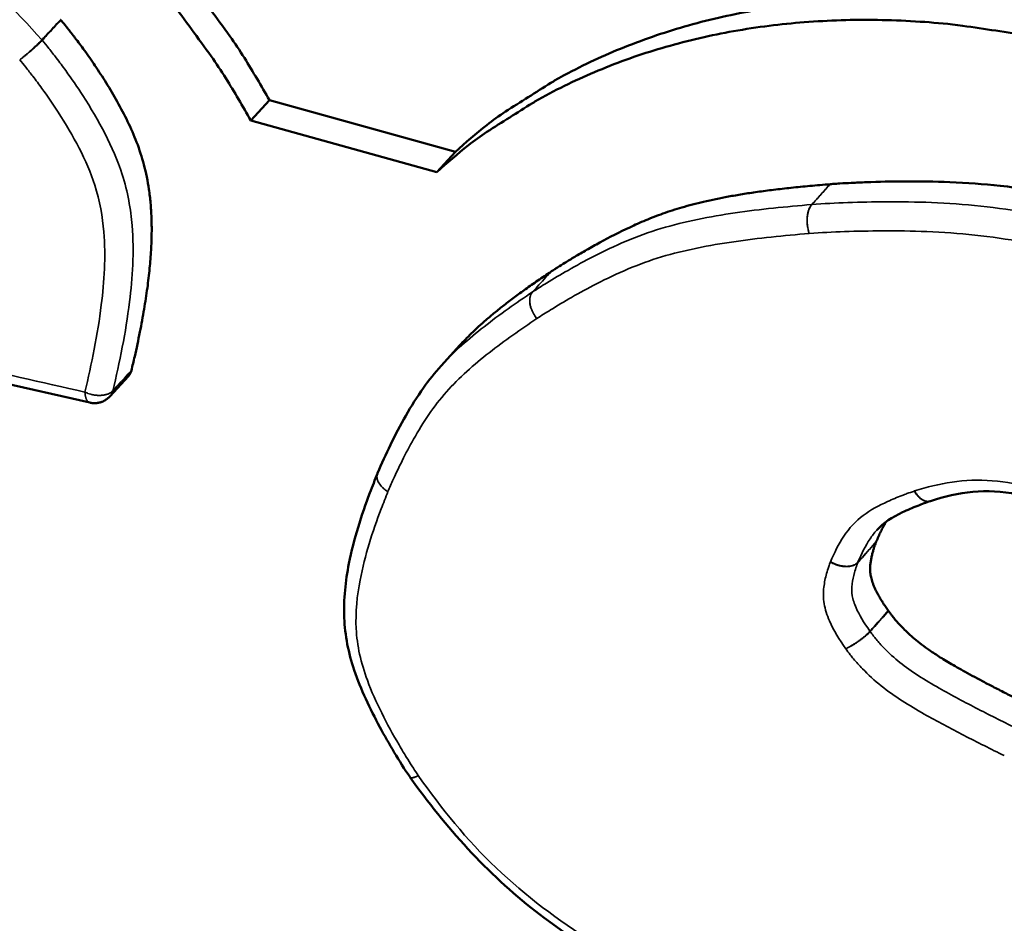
# Model space of a CAD drawing. Header units: inches. Extents: x 1.3 to 22.7, y 0.2 to 18.2.
# Tile 35 of 65: x 7.564 to 7.808, y 13.526 to 13.75. Entities that reach past the tile are written whole.
import ezdxf

# ---------------------------------------------------------------- set-up
doc = ezdxf.new("R2010")
doc.units = ezdxf.units.IN
doc.header["$LTSCALE"] = 0.833333
doc.header["$MEASUREMENT"] = 0
doc.layers.add('Visible (ANSI)', color=7, linetype='Continuous', lineweight=50)
doc.layers.add('Visible Narrow (ANSI)', color=7, linetype='Continuous', lineweight=35)

msp = doc.modelspace()

# ---------------------------------------------------------------- linework, layer by layer
at = {"layer": 'Visible (ANSI)'}
for p, q in [((7.62132, 13.72519), (7.62594, 13.73021)), ((7.67211, 13.7174), (7.62594, 13.73021)), ((7.62132, 13.72519), (7.66751, 13.71237)), ((7.66751, 13.71237), (7.67211, 13.7174)), ((7.58134, 13.65515), (7.47279, 13.67973)), ((7.67322, 13.66938), (7.66863, 13.66432)), ((7.59095, 13.66174), (7.58633, 13.6567)), ((7.65279, 13.6376), (7.65281, 13.63765)), ((7.79007, 13.63072), (7.79004, 13.63071)), ((7.66093, 13.5621), (7.66088, 13.56217))]:
    msp.add_line(p, q, dxfattribs=at)
at = {"layer": 'Visible (ANSI)', "flags": 128}
for points in [[(7.62594, 13.73021, 0.009758), (7.61973, 13.74071, 0.018226), (7.6161, 13.74613, 0.001417), (7.60635, 13.75952, 0.009736), (7.60489, 13.76143, 0.009493), (7.59879, 13.76883, 0.009553), (7.59244, 13.77595, 0.009437), (7.58578, 13.78287, 0.009456), (7.57887, 13.78953, 0.009465), (7.57173, 13.79591, 0.009444), (7.56433, 13.80203, 0.009579), (7.55677, 13.80782, 0.009516), (7.54895, 13.81334, 0.009778), (7.54107, 13.81846, 0.009674), (7.53291, 13.82333, 0.010066), (7.52478, 13.82775, 0.00992), (7.51637, 13.8319, 0.010444), (7.51412, 13.8329, 0.001624), (7.49949, 13.83896, 0.019547), (7.49363, 13.84111, 0.010468), (7.48246, 13.84445)], [(7.47777, 13.83951, -0.010465), (7.48895, 13.83616, -0.019543), (7.49481, 13.83402, -0.001623), (7.50944, 13.82794, -0.010441), (7.5117, 13.82694, -0.009916), (7.52012, 13.82279, -0.010063), (7.52825, 13.81837, -0.009671), (7.53641, 13.8135, -0.009775), (7.54429, 13.80837, -0.009512), (7.55212, 13.80284, -0.009575), (7.55968, 13.79706, -0.00944), (7.56708, 13.79093, -0.009462), (7.57423, 13.78454, -0.009452), (7.58114, 13.77788, -0.009433), (7.58781, 13.77095, -0.009549), (7.59415, 13.76383, -0.009489), (7.60026, 13.75643, -0.009732), (7.60172, 13.75452, -0.001416), (7.61147, 13.74112, -0.01822), (7.61511, 13.73569, -0.009754), (7.62132, 13.72519)], [(7.83817, 13.74684, 0.010416), (7.82589, 13.74997, 0.018988), (7.81906, 13.75128, 0.001597), (7.80264, 13.75375, 0.010405), (7.80011, 13.75407, 0.011183), (7.79091, 13.75482, 0.010927), (7.78147, 13.75518, 0.011777), (7.77249, 13.75511, 0.011504), (7.76331, 13.75461, 0.012404), (7.75462, 13.75372, 0.012123), (7.74577, 13.75237, 0.01304), (7.73742, 13.75067, 0.012763), (7.72899, 13.74849, 0.013652), (7.72105, 13.74598, 0.013395), (7.71311, 13.74299, 0.0142), (7.70565, 13.7397, 0.013982), (7.69826, 13.73594, 0.014641), (7.69586, 13.73453, 0.003044), (7.68456, 13.72738, 0.026374), (7.67993, 13.72406, 0.014615), (7.67211, 13.7174)], [(7.66751, 13.71237, -0.014621), (7.67534, 13.71903, -0.026383), (7.67996, 13.72235, -0.003046), (7.69127, 13.7295, -0.014646), (7.69367, 13.7309, -0.013986), (7.70106, 13.73467, -0.014205), (7.70853, 13.73796, -0.013399), (7.71647, 13.74095, -0.013656), (7.72441, 13.74345, -0.012765), (7.73284, 13.74563, -0.013043), (7.74119, 13.74734, -0.012124), (7.75004, 13.74868, -0.012406), (7.75874, 13.74957, -0.011504), (7.76792, 13.75007, -0.011778), (7.77691, 13.75013, -0.010927), (7.78635, 13.74978, -0.011183), (7.79555, 13.74902, -0.010404), (7.79808, 13.7487, -0.001597), (7.81451, 13.74623, -0.018986), (7.82134, 13.74491, -0.010415), (7.83363, 13.74178)], [(7.58633, 13.6567, -0.013198), (7.58608, 13.65645, -0.023885), (7.58594, 13.65632, -0.002512), (7.58558, 13.65603, -0.013199), (7.58551, 13.65598, -0.013193), (7.58528, 13.65583, -0.013196), (7.58505, 13.65569, -0.013182), (7.58481, 13.65556, -0.013188), (7.58456, 13.65544, -0.013165), (7.5843, 13.65534, -0.013174), (7.58405, 13.65525, -0.013144), (7.58378, 13.65518, -0.013155), (7.58352, 13.65512, -0.01312), (7.58325, 13.65507, -0.013131), (7.58297, 13.65504, -0.013093), (7.5827, 13.65502, -0.013105), (7.58243, 13.65502, -0.013064), (7.58234, 13.65502, -0.002464), (7.58188, 13.65506, -0.023652), (7.58168, 13.65508, -0.013064), (7.58134, 13.65515)]]:
    msp.add_lwpolyline(points, format="xyb", dxfattribs=at)
at = {"layer": 'Visible (ANSI)'}
for points, knots in [([(7.57406, 13.7502), (7.57408, 13.75018), (7.5741, 13.75016), (7.57413, 13.75012), (7.57414, 13.7501), (7.57416, 13.75009)], [0, 0, 0, 0, 0.0001766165, 0.0001766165, 0.000353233, 0.000353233, 0.000353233, 0.000353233]), ([(7.57416, 13.75009), (7.57418, 13.75006), (7.57432, 13.7499), (7.57487, 13.74924), (7.57603, 13.74781), (7.57785, 13.74548), (7.58015, 13.74239), (7.58275, 13.73867), (7.5855, 13.73444), (7.58824, 13.72982), (7.59081, 13.72491), (7.59311, 13.71969), (7.59494, 13.71404), (7.59596, 13.709), (7.59647, 13.70463), (7.59669, 13.70099), (7.59673, 13.69709), (7.59658, 13.69289), (7.59622, 13.68836), (7.59564, 13.68347), (7.59483, 13.67821), (7.59377, 13.67252), (7.5927, 13.66746), (7.59195, 13.66429), (7.59168, 13.66314)], [0.000179, 0.000179, 0.000179, 0.000179, 0.0004299, 0.0016811, 0.0064179, 0.0137556, 0.023247, 0.0344555, 0.0469592, 0.0603571, 0.0742786, 0.0885544, 0.1037341, 0.1206521, 0.130052, 0.1402333, 0.1513137, 0.1634093, 0.176635, 0.1911034, 0.2069251, 0.2242091, 0.2430627, 0.2538154, 0.2538154, 0.2538154, 0.2538154]), ([(7.69589, 13.68769), (7.69592, 13.68771), (7.69605, 13.6878), (7.69636, 13.688), (7.69685, 13.68832), (7.69786, 13.68896), (7.69951, 13.68999), (7.7019, 13.69144), (7.70478, 13.69312), (7.70928, 13.69563), (7.71416, 13.69813), (7.71941, 13.70048), (7.72372, 13.70215), (7.7285, 13.70369), (7.73393, 13.7051), (7.73897, 13.70614), (7.74345, 13.70691), (7.74719, 13.70747), (7.75122, 13.708), (7.75557, 13.7085), (7.76025, 13.70897), (7.76349, 13.70924), (7.76516, 13.70938)], [0.0000333, 0.0000333, 0.0000333, 0.0000333, 0.0003963, 0.0015519, 0.0034166, 0.0059405, 0.0127662, 0.0216299, 0.0321341, 0.0438827, 0.0695406, 0.0828171, 0.0966387, 0.1114918, 0.1278772, 0.1463035, 0.1564422, 0.1672827, 0.1788886, 0.1913233, 0.2046498, 0.2188338, 0.2188338, 0.2188338, 0.2188338]), ([(7.7652, 13.70938), (7.7654, 13.7094), (7.76621, 13.70946), (7.76796, 13.70957), (7.77072, 13.70972), (7.77604, 13.70995), (7.78416, 13.71013), (7.79523, 13.70998), (7.8056, 13.70926), (7.81494, 13.70805), (7.82321, 13.70667), (7.83273, 13.70476), (7.84377, 13.70224), (7.8566, 13.69901), (7.86618, 13.69645), (7.87259, 13.69466), (7.87573, 13.69376), (7.88062, 13.69232), (7.88689, 13.69043), (7.89421, 13.68814), (7.90505, 13.68461), (7.91878, 13.67981), (7.93237, 13.67427), (7.94273, 13.66898), (7.95029, 13.66445), (7.95779, 13.65918), (7.96527, 13.653), (7.97282, 13.64581), (7.9776, 13.64045), (7.98009, 13.63765)], [0, 0, 0, 0, 0.001776, 0.0068216, 0.0147141, 0.0250316, 0.0512624, 0.0821806, 0.1159787, 0.1351743, 0.1568637, 0.1817782, 0.2106491, 0.2442053, 0.2831724, 0.2862325, 0.2947972, 0.3079438, 0.3247507, 0.3442982, 0.3656693, 0.4102329, 0.4527858, 0.4735028, 0.494367, 0.5158609, 0.5385268, 0.5629438, 0.589528, 0.589528, 0.589528, 0.589528]), ([(7.67322, 13.66938), (7.67414, 13.67038), (7.67625, 13.67256), (7.67918, 13.67523), (7.68193, 13.67754), (7.68427, 13.67941), (7.68682, 13.68135), (7.68961, 13.68338), (7.69264, 13.68551), (7.69477, 13.68694), (7.69587, 13.68768)], [0.09598091, 0.09598091, 0.09598091, 0.09598091, 0.10898053, 0.12493854, 0.13374549, 0.14317949, 0.15329692, 0.1641539, 0.17580635, 0.18827672, 0.18827672, 0.18827672, 0.18827672]), ([(7.69587, 13.68768), (7.69587, 13.68768), (7.69588, 13.68768), (7.69588, 13.68769), (7.69588, 13.68769), (7.69589, 13.68769)], [0, 0, 0, 0, 0.00003326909, 0.00003326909, 0.00006653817, 0.00006653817, 0.00006653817, 0.00006653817]), ([(7.59168, 13.66314), (7.59155, 13.66261), (7.59131, 13.66214), (7.59096, 13.66175), (7.59095, 13.66174), (7.59095, 13.66174)], [0, 0, 0, 0, 0.004961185, 0.004961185, 0.005037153, 0.005037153, 0.005037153, 0.005037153]), ([(7.65281, 13.63765), (7.65378, 13.64002), (7.65487, 13.64237), (7.65838, 13.64956), (7.66099, 13.65436), (7.66555, 13.66074), (7.66704, 13.66258), (7.66863, 13.66432)], [0, 0, 0, 0, 0.01776086, 0.01776086, 0.05563316, 0.05563316, 0.07193204, 0.07193204, 0.07193204, 0.07193204]), ([(6.33867, 13.65974), (6.33972, 13.65952), (6.34435, 13.65855), (6.35578, 13.65592), (6.37685, 13.65088), (6.4096, 13.64268), (6.45612, 13.63067), (6.50452, 13.61786), (6.55178, 13.60515), (6.59426, 13.59362), (6.64187, 13.58058), (6.69487, 13.56595), (6.75323, 13.54971), (6.84028, 13.52534), (7.00939, 13.47759), (7.21004, 13.42011), (7.41424, 13.3606), (7.53832, 13.32391), (7.63191, 13.2958), (7.69568, 13.2764), (7.75394, 13.25843), (7.79089, 13.2467), (7.80828, 13.24118)], [0, 0, 0, 0, 0.009513, 0.041989, 0.103346, 0.199513, 0.336424, 0.520017, 0.631176, 0.756234, 0.895932, 1.051016, 1.221724, 1.406292, 1.807929, 2.677688, 3.109515, 3.515113, 3.702409, 3.876348, 4.034665, 4.175099, 4.175099, 4.175099, 4.175099]), ([(7.66088, 13.56217), (7.65811, 13.56621), (7.65564, 13.5704), (7.65088, 13.57924), (7.64865, 13.58395), (7.64555, 13.59304), (7.64469, 13.59747), (7.64432, 13.60639), (7.64484, 13.61091), (7.6469, 13.62135), (7.64877, 13.62715), (7.65151, 13.63441), (7.65215, 13.63601), (7.65279, 13.6376)], [0, 0, 0, 0, 0.0269699, 0.0269699, 0.0563162, 0.0563162, 0.0825686, 0.0825686, 0.1114879, 0.1114879, 0.1528329, 0.1528329, 0.1648161, 0.1648161, 0.1648161, 0.1648161]), ([(7.86381, 13.60665), (7.86148, 13.60978), (7.85878, 13.61273), (7.85403, 13.61704), (7.85207, 13.61857), (7.84738, 13.6215), (7.84458, 13.62282), (7.83763, 13.62566), (7.83342, 13.62701), (7.82332, 13.63), (7.81741, 13.63148), (7.80781, 13.63308), (7.8041, 13.63335), (7.79696, 13.63271), (7.79356, 13.63181), (7.79007, 13.63072)], [0, 0, 0, 0, 0.021137, 0.021137, 0.034216, 0.034216, 0.0510885, 0.0510885, 0.0761798, 0.0761798, 0.1112714, 0.1112714, 0.1342302, 0.1342302, 0.1587248, 0.1587248, 0.1587248, 0.1587248]), ([(7.79004, 13.63071), (7.78902, 13.63037), (7.78797, 13.62998), (7.78565, 13.62907), (7.78436, 13.62852), (7.78059, 13.62672), (7.7784, 13.62535), (7.77676, 13.62351)], [0, 0, 0, 0, 0.00764821, 0.00764821, 0.0174629, 0.0174629, 0.03780205, 0.03780205, 0.03780205, 0.03780205]), ([(7.7791, 13.6256), (7.77904, 13.62551), (7.77878, 13.62508), (7.77833, 13.62428), (7.77774, 13.62315), (7.77717, 13.62193), (7.77681, 13.62108), (7.77662, 13.62065)], [0.06207766, 0.06207766, 0.06207766, 0.06207766, 0.06306714, 0.06680263, 0.07077257, 0.07499851, 0.07936565, 0.07936565, 0.07936565, 0.07936565]), ([(7.77661, 13.62061), (7.7766, 13.6206), (7.77658, 13.62056), (7.77655, 13.62047), (7.77649, 13.62032), (7.77638, 13.62003), (7.77621, 13.61956), (7.77599, 13.61887), (7.77575, 13.61806), (7.77552, 13.61714), (7.77532, 13.61616), (7.77517, 13.61514), (7.77509, 13.61408), (7.77513, 13.61297), (7.77531, 13.61178), (7.77562, 13.61072), (7.77596, 13.60981), (7.77628, 13.60906), (7.77666, 13.60827), (7.77711, 13.60743), (7.77763, 13.60653), (7.77823, 13.60558), (7.77889, 13.60457), (7.77937, 13.60388), (7.77962, 13.60353)], [0, 0, 0, 0, 0.00010345, 0.00040394, 0.00088666, 0.00153687, 0.00328093, 0.00551908, 0.00813546, 0.01101585, 0.01404854, 0.01712569, 0.02017555, 0.02326011, 0.02649554, 0.03002078, 0.03194039, 0.03399012, 0.03618948, 0.03855773, 0.04111373, 0.04387596, 0.04686246, 0.04996439, 0.04996439, 0.04996439, 0.04996439]), ([(7.77962, 13.60353), (7.77962, 13.60352), (7.77963, 13.60351), (7.77965, 13.60348), (7.77966, 13.60347), (7.77967, 13.60345)], [0, 0, 0, 0, 0.0001229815, 0.0001229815, 0.0002459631, 0.0002459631, 0.0002459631, 0.0002459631]), ([(7.77967, 13.60345), (7.77969, 13.60342), (7.77981, 13.60325), (7.78008, 13.60288), (7.78055, 13.60226), (7.7812, 13.60145), (7.78205, 13.60047), (7.78309, 13.59936), (7.78433, 13.59814), (7.78576, 13.59683), (7.78744, 13.59543), (7.78905, 13.59424), (7.79054, 13.59322), (7.79185, 13.59236), (7.79331, 13.59145), (7.79494, 13.59047), (7.79677, 13.58941), (7.79881, 13.58827), (7.80108, 13.58703), (7.80359, 13.5857), (7.80637, 13.58426), (7.80943, 13.5827), (7.81278, 13.58102), (7.81512, 13.57986), (7.81634, 13.57926)], [0.0001195, 0.0001195, 0.0001195, 0.0001195, 0.0004079, 0.0015874, 0.0034745, 0.0060085, 0.0091329, 0.0127959, 0.0169513, 0.0215596, 0.0266566, 0.032563, 0.0359454, 0.039681, 0.0438205, 0.0484145, 0.0535133, 0.059167, 0.0654255, 0.0723385, 0.0799555, 0.0883259, 0.097499, 0.1074797, 0.1074797, 0.1074797, 0.1074797]), ([(7.75967, 13.48889), (7.74877, 13.49449), (7.73796, 13.50036), (7.71522, 13.51327), (7.70315, 13.52033), (7.68004, 13.53818), (7.66958, 13.54993), (7.66093, 13.5621)], [0, 0, 0, 0, 0.0676141, 0.0676141, 0.1434677, 0.1434677, 0.2255429, 0.2255429, 0.2255429, 0.2255429])]:
    msp.add_open_spline(points, degree=3, knots=knots, dxfattribs=at)
for points in [[(7.76516, 13.70938), (7.76517, 13.70938), (7.76518, 13.70938), (7.76519, 13.70938), (7.7652, 13.70938)], [(7.77662, 13.62065), (7.77662, 13.62064), (7.77661, 13.62063), (7.77661, 13.62061), (7.77661, 13.62061)]]:
    msp.add_open_spline(points, degree=3, dxfattribs=at)
at = {"layer": 'Visible Narrow (ANSI)'}
for p, q in [((7.76064, 13.70432), (7.76061, 13.70432)), ((7.6913, 13.68264), (7.69128, 13.68263)), ((7.77513, 13.59835), (7.77507, 13.59843))]:
    msp.add_line(p, q, dxfattribs=at)
at = {"layer": 'Visible Narrow (ANSI)', "flags": 128}
for points in [[(7.56942, 13.74519, -0.002603), (7.56915, 13.74491, -0.005468), (7.56902, 13.74477, -0.000111), (7.56857, 13.74432, -0.002541), (7.56855, 13.7443, -0.001893), (7.56827, 13.74403, -0.002075), (7.56802, 13.74379, -0.001701), (7.56773, 13.74351, -0.001802), (7.56745, 13.74326, -0.001606), (7.56715, 13.74298, -0.001651), (7.56685, 13.74271, -0.001589), (7.56654, 13.74243, -0.00159), (7.56624, 13.74216, -0.001649), (7.56593, 13.7419, -0.001605), (7.56562, 13.74163, -0.001798), (7.56533, 13.74138, -0.001699), (7.56502, 13.74112, -0.002069), (7.565, 13.74111, -0.000072), (7.56446, 13.74066, -0.00435), (7.56429, 13.74052, -0.002105), (7.56393, 13.74025)], [(7.56393, 13.74025, 0.002564), (7.5643, 13.74051, 0.005275), (7.56447, 13.74064, 0.000107), (7.56503, 13.74107, 0.00252), (7.56505, 13.74109, 0.002073), (7.56537, 13.74134, 0.002193), (7.56567, 13.74158, 0.001959), (7.56599, 13.74184, 0.002013), (7.56629, 13.7421, 0.001942), (7.56661, 13.74236, 0.001941), (7.56692, 13.74263, 0.002018), (7.56722, 13.74289, 0.001962), (7.56753, 13.74317, 0.002203), (7.56781, 13.74342, 0.00208), (7.56811, 13.74369, 0.002537), (7.56836, 13.74393, 0.002316), (7.56864, 13.7442, 0.003108), (7.56866, 13.74422, 0.000165), (7.56911, 13.74466, 0.006655), (7.56925, 13.7448, 0.003183), (7.56952, 13.74508)], [(7.56952, 13.74508, 0.000264), (7.56951, 13.74509, 0.000527), (7.56951, 13.74509, 0.000001), (7.5695, 13.74511, 0.000252), (7.5695, 13.74511, 0.000264), (7.56949, 13.74511, 0.000264), (7.56949, 13.74512, 0.000264), (7.56948, 13.74512, 0.000264), (7.56948, 13.74513, 0.000263), (7.56947, 13.74513, 0.000263), (7.56947, 13.74514, 0.000263), (7.56947, 13.74514, 0.000263), (7.56946, 13.74515, 0.000263), (7.56946, 13.74516, 0.000263), (7.56945, 13.74516, 0.000263), (7.56945, 13.74517, 0.000263), (7.56944, 13.74517, 0.00026), (7.56944, 13.74517, 0.000001), (7.56943, 13.74518, 0.000525), (7.56943, 13.74519, 0.000263), (7.56942, 13.74519)], [(7.76061, 13.70432, 0.01926), (7.76038, 13.70403, 0.035429), (7.76027, 13.70386, 0.005213), (7.76004, 13.70343, 0.018933), (7.75998, 13.7033, 0.014451), (7.75985, 13.70297, 0.015696), (7.75975, 13.70266, 0.012558), (7.75966, 13.70229, 0.013431), (7.75958, 13.70194, 0.011327), (7.75952, 13.70154, 0.011901), (7.75948, 13.70116, 0.010595), (7.75946, 13.70075, 0.010928), (7.75945, 13.70035, 0.010269), (7.75946, 13.69993, 0.010395), (7.75948, 13.69952, 0.010309), (7.75953, 13.6991, 0.010243), (7.75959, 13.69869, 0.01072), (7.75961, 13.69858, 0.001751), (7.75976, 13.69789, 0.020251), (7.75983, 13.69762, 0.010818), (7.76, 13.69713)], [(7.76, 13.69713, -0.01078), (7.75984, 13.69762, -0.020193), (7.75977, 13.69789, -0.001739), (7.75962, 13.69858, -0.010681), (7.7596, 13.69869, -0.01019), (7.75954, 13.6991, -0.010261), (7.7595, 13.69952, -0.010332), (7.75948, 13.69993, -0.010211), (7.75947, 13.70035, -0.010852), (7.75948, 13.70075, -0.010526), (7.75951, 13.70116, -0.011812), (7.75955, 13.70154, -0.011245), (7.75961, 13.70194, -0.013326), (7.75969, 13.70229, -0.01246), (7.75978, 13.70266, -0.015571), (7.75989, 13.70297, -0.014333), (7.76002, 13.70331, -0.018791), (7.76007, 13.70343, -0.005144), (7.76031, 13.70386, -0.035211), (7.76041, 13.70403, -0.019118), (7.76064, 13.70432)], [(7.69128, 13.68263, 0.026453), (7.69106, 13.68235, 0.045459), (7.69096, 13.68218, 0.009096), (7.69079, 13.68179, 0.026306), (7.69074, 13.68165, 0.021404), (7.69065, 13.68133, 0.022775), (7.6906, 13.68103, 0.018384), (7.69058, 13.68069, 0.019613), (7.69057, 13.68036, 0.016079), (7.6906, 13.67999, 0.017069), (7.69064, 13.67965, 0.014418), (7.69072, 13.67926, 0.015155), (7.69081, 13.6789, 0.013294), (7.69094, 13.67852, 0.013796), (7.69107, 13.67815, 0.012618), (7.69124, 13.67777, 0.01291), (7.69143, 13.67741, 0.012333), (7.69149, 13.6773, 0.002271), (7.69186, 13.6767, 0.022578), (7.69202, 13.67645, 0.012427), (7.69236, 13.67603)], [(7.69236, 13.67603, -0.012412), (7.69202, 13.67646, -0.022559), (7.69186, 13.6767, -0.002266), (7.69149, 13.6773, -0.012319), (7.69143, 13.67742, -0.012881), (7.69125, 13.67778, -0.012594), (7.69108, 13.67816, -0.013756), (7.69094, 13.67852, -0.01326), (7.69082, 13.67891, -0.015102), (7.69073, 13.67927, -0.014371), (7.69066, 13.67966, -0.017002), (7.69061, 13.68, -0.016018), (7.69059, 13.68037, -0.019533), (7.69059, 13.6807, -0.018308), (7.69062, 13.68105, -0.022686), (7.69067, 13.68134, -0.021314), (7.69075, 13.68166, -0.026224), (7.6908, 13.6818, -0.009051), (7.69098, 13.68219, -0.045363), (7.69108, 13.68237, -0.026375), (7.6913, 13.68264)], [(7.58706, 13.6581, -0.023027), (7.5868, 13.65785, -0.040877), (7.58664, 13.65773, -0.007156), (7.58625, 13.65749, -0.022763), (7.58612, 13.65743, -0.017957), (7.5858, 13.65729, -0.019292), (7.58551, 13.65719, -0.015534), (7.58515, 13.6571, -0.016584), (7.58482, 13.65703, -0.013828), (7.58444, 13.65698, -0.014593), (7.58407, 13.65696, -0.012691), (7.58367, 13.65695, -0.013205), (7.58328, 13.65696, -0.012016), (7.58288, 13.65699, -0.012311), (7.58248, 13.65704, -0.011739), (7.58207, 13.65712, -0.011836), (7.58167, 13.65721, -0.01183), (7.58155, 13.65724, -0.002103), (7.58088, 13.65745, -0.021934), (7.58061, 13.65755, -0.011923), (7.58013, 13.65776)], [(7.58013, 13.65776, 0.007609), (7.58015, 13.65749, 0.013888), (7.58017, 13.65734, 0.000879), (7.58021, 13.65698, 0.007534), (7.58022, 13.65694, 0.009317), (7.58025, 13.65677, 0.008627), (7.5803, 13.65658, 0.010983), (7.58034, 13.65642, 0.010081), (7.58039, 13.65625, 0.013187), (7.58045, 13.65611, 0.012026), (7.58051, 13.65596, 0.016066), (7.58057, 13.65583, 0.014628), (7.58065, 13.65571, 0.019699), (7.58071, 13.6556, 0.018052), (7.5808, 13.6555, 0.023917), (7.58087, 13.65542, 0.022295), (7.58096, 13.65533, 0.02801), (7.58101, 13.6553, 0.009899), (7.58114, 13.65522, 0.047506), (7.58121, 13.65519, 0.027995), (7.58134, 13.65515)], [(7.58633, 13.6567, 0.006584), (7.5864, 13.65678, 0.01252), (7.58643, 13.65682, 0.000658), (7.58652, 13.65693, 0.006588), (7.58653, 13.65694, 0.006538), (7.58657, 13.657, 0.006558), (7.58662, 13.65707, 0.006485), (7.58666, 13.65714, 0.006512), (7.5867, 13.6572, 0.006419), (7.58674, 13.65727, 0.006453), (7.58678, 13.65734, 0.00634), (7.58681, 13.65741, 0.00638), (7.58685, 13.65749, 0.00625), (7.58688, 13.65756, 0.006295), (7.58691, 13.65763, 0.00615), (7.58694, 13.65771, 0.0062), (7.58697, 13.65778, 0.006043), (7.58697, 13.6578, 0.000556), (7.58702, 13.65794, 0.01147), (7.58703, 13.65799, 0.006041), (7.58706, 13.6581)], [(7.65279, 13.6376, 0.025634), (7.6527, 13.63734, 0.043521), (7.65267, 13.63717, 0.00851), (7.65264, 13.63683, 0.025709), (7.65264, 13.63672, 0.02236), (7.65266, 13.63647, 0.023382), (7.6527, 13.63624, 0.019601), (7.65276, 13.63599, 0.020707), (7.65285, 13.63575, 0.017118), (7.65296, 13.63549, 0.018157), (7.65309, 13.63526, 0.015072), (7.65324, 13.635, 0.015962), (7.65341, 13.63477, 0.013472), (7.6536, 13.63453, 0.014189), (7.6538, 13.6343, 0.012269), (7.65404, 13.63407, 0.012817), (7.65427, 13.63386, 0.011406), (7.65435, 13.63379, 0.001942), (7.6548, 13.63344, 0.020691), (7.655, 13.6333, 0.011478), (7.65538, 13.63306)], [(7.65538, 13.63306, -0.011524), (7.655, 13.6333, -0.020771), (7.6548, 13.63345, -0.001957), (7.65435, 13.6338, -0.011451), (7.65427, 13.63387, -0.012856), (7.65404, 13.63408, -0.01231), (7.6538, 13.63432, -0.014226), (7.6536, 13.63455, -0.01351), (7.65341, 13.6348, -0.016), (7.65324, 13.63503, -0.015109), (7.65309, 13.63529, -0.018197), (7.65296, 13.63553, -0.017157), (7.65285, 13.63579, -0.020755), (7.65277, 13.63602, -0.019646), (7.6527, 13.63628, -0.023439), (7.65266, 13.63651, -0.022414), (7.65265, 13.63676, -0.025776), (7.65265, 13.63688, -0.008551), (7.65268, 13.63722, -0.043619), (7.65271, 13.63738, -0.025701), (7.65281, 13.63765)], [(7.79004, 13.63071, -0.025122), (7.7898, 13.63065, -0.042814), (7.78966, 13.63063, -0.008199), (7.78935, 13.63062, -0.025202), (7.78925, 13.63062, -0.021816), (7.78904, 13.63065, -0.022853), (7.78883, 13.6307, -0.019025), (7.78861, 13.63077, -0.02015), (7.78841, 13.63085, -0.016505), (7.78818, 13.63096, -0.017565), (7.78798, 13.63108, -0.014416), (7.78776, 13.63123, -0.015331), (7.78756, 13.63138, -0.012763), (7.78734, 13.63157, -0.01351), (7.78714, 13.63175, -0.011497), (7.78694, 13.63197, -0.01208), (7.78675, 13.63218, -0.010553), (7.7867, 13.63225, -0.001673), (7.78638, 13.63267, -0.019199), (7.78626, 13.63285, -0.010621), (7.78604, 13.6332)], [(7.78616, 13.63324, 0.010542), (7.78636, 13.63289, 0.019061), (7.78649, 13.63271, 0.001649), (7.78679, 13.63229, 0.010475), (7.78684, 13.63222, 0.01201), (7.78703, 13.63201, 0.011424), (7.78723, 13.63179, 0.013444), (7.78742, 13.6316, 0.012696), (7.78763, 13.63142, 0.015269), (7.78782, 13.63127, 0.014352), (7.78804, 13.63112, 0.017505), (7.78824, 13.631, 0.016444), (7.78846, 13.63088, 0.020092), (7.78866, 13.6308, 0.018966), (7.78888, 13.63073, 0.022797), (7.78908, 13.63068, 0.021758), (7.78929, 13.63065, 0.025147), (7.78939, 13.63064, 0.008166), (7.78969, 13.63064, 0.042739), (7.78983, 13.63066, 0.025068), (7.79007, 13.63072)], [(7.77204, 13.61548, -0.025348), (7.77179, 13.61524, -0.044061), (7.77163, 13.61512, -0.008458), (7.77125, 13.61489, -0.025146), (7.77112, 13.61482, -0.020173), (7.77081, 13.6147, -0.021558), (7.77052, 13.61461, -0.017341), (7.77017, 13.61454, -0.01852), (7.76984, 13.61449, -0.015246), (7.76947, 13.61446, -0.016162), (7.76911, 13.61446, -0.013775), (7.76871, 13.61448, -0.014434), (7.76834, 13.61452, -0.012815), (7.76793, 13.61458, -0.013243), (7.76754, 13.61466, -0.012283), (7.76714, 13.61477, -0.012506), (7.76675, 13.61489, -0.012131), (7.76663, 13.61494, -0.002203), (7.76598, 13.61521, -0.022309), (7.76571, 13.61533, -0.012224), (7.76524, 13.61559)], [(7.76528, 13.61568, 0.012258), (7.76575, 13.61542, 0.022355), (7.76601, 13.61529, 0.002214), (7.76666, 13.61502, 0.012166), (7.76678, 13.61497, 0.012573), (7.76717, 13.61484, 0.012339), (7.76757, 13.61473, 0.013335), (7.76796, 13.61465, 0.012895), (7.76836, 13.61458, 0.014553), (7.76874, 13.61454, 0.013881), (7.76913, 13.61452, 0.016311), (7.76949, 13.61452, 0.015383), (7.76986, 13.61454, 0.0187), (7.77019, 13.61459, 0.017512), (7.77054, 13.61466, 0.02176), (7.77083, 13.61475, 0.020376), (7.77114, 13.61487, 0.025344), (7.77127, 13.61494, 0.008566), (7.77165, 13.61516, 0.044305), (7.77181, 13.61528, 0.025537), (7.77206, 13.61553)], [(7.77507, 13.59843, -0.006297), (7.7748, 13.59814, -0.012852), (7.77467, 13.59801, -0.000629), (7.77423, 13.59759, -0.00615), (7.77418, 13.59755, -0.004583), (7.7739, 13.5973, -0.005021), (7.77363, 13.59707, -0.004101), (7.77332, 13.59682, -0.00435), (7.77302, 13.59658, -0.003852), (7.77269, 13.59633, -0.003971), (7.77237, 13.59609, -0.003789), (7.77203, 13.59585, -0.003804), (7.77169, 13.59562, -0.003903), (7.77136, 13.59539, -0.003816), (7.77101, 13.59517, -0.004215), (7.77068, 13.59496, -0.004008), (7.77033, 13.59476, -0.004789), (7.77029, 13.59473, -0.000376), (7.76968, 13.59439, -0.009799), (7.76948, 13.59428, -0.004866), (7.76907, 13.59407)], [(7.76907, 13.59407, 0.005144), (7.76949, 13.59427, 0.010331), (7.76969, 13.59437, 0.000419), (7.7703, 13.5947, 0.005064), (7.77035, 13.59473, 0.004249), (7.7707, 13.59493, 0.004465), (7.77104, 13.59513, 0.00405), (7.77139, 13.59535, 0.00414), (7.77173, 13.59557, 0.004042), (7.77207, 13.5958, 0.004024), (7.77241, 13.59604, 0.004222), (7.77274, 13.59627, 0.004094), (7.77307, 13.59652, 0.004628), (7.77337, 13.59675, 0.004362), (7.77368, 13.597, 0.005343), (7.77395, 13.59722, 0.004877), (7.77424, 13.59747, 0.006543), (7.77429, 13.59752, 0.000709), (7.77472, 13.59792, 0.013628), (7.77486, 13.59806, 0.006699), (7.77513, 13.59835)], [(7.66291, 13.56258, -0.004367), (7.66271, 13.56248, -0.008098), (7.66259, 13.56243, -0.000299), (7.66232, 13.56232, -0.004292), (7.6623, 13.56231, -0.005706), (7.66217, 13.56227, -0.005119), (7.66202, 13.56221, -0.007151), (7.66191, 13.56218, -0.006291), (7.66177, 13.56214, -0.00931), (7.66167, 13.56211, -0.00801), (7.66155, 13.56208, -0.012671), (7.66146, 13.56207, -0.010656), (7.66135, 13.56205, -0.018107), (7.66128, 13.56205, -0.015046), (7.66119, 13.56205, -0.027028), (7.66113, 13.56205, -0.023111), (7.66106, 13.56207, -0.040518), (7.66102, 13.56208, -0.020634), (7.66095, 13.56211, -0.071502), (7.66092, 13.56213, -0.042528), (7.66088, 13.56217)], [(7.66093, 13.5621, 0.043923), (7.66097, 13.56206, 0.074149), (7.661, 13.56204, 0.021893), (7.66106, 13.56202, 0.041443), (7.6611, 13.56201, 0.022657), (7.66117, 13.562, 0.02683), (7.66123, 13.562, 0.014473), (7.66132, 13.562, 0.017622), (7.66139, 13.56201, 0.010171), (7.66149, 13.56203, 0.012183), (7.66158, 13.56205, 0.00761), (7.6617, 13.56208, 0.008884), (7.6618, 13.56211, 0.005957), (7.66193, 13.56215, 0.00679), (7.66204, 13.56219, 0.004835), (7.66218, 13.56225, 0.005399), (7.66231, 13.5623, 0.004045), (7.66233, 13.56231, 0.000266), (7.6626, 13.56243, 0.007649), (7.66271, 13.56248, 0.004118), (7.66291, 13.56258)]]:
    msp.add_lwpolyline(points, format="xyb", dxfattribs=at)
at = {"layer": 'Visible Narrow (ANSI)'}
for points, knots in [([(7.56942, 13.74519), (7.56294, 13.75249), (7.55557, 13.76009), (7.53892, 13.77284), (7.52971, 13.77794), (7.50257, 13.78989), (7.4849, 13.79522), (7.46714, 13.80036), (7.44914, 13.80557), (7.4312, 13.81027), (7.40512, 13.81465), (7.39708, 13.81549), (7.38559, 13.8159), (7.38195, 13.81593), (7.37527, 13.81586), (7.37222, 13.81578), (7.3663, 13.81553), (7.36336, 13.81536), (7.36055, 13.81513)], [-0.5757665, -0.5757665, -0.5757665, -0.5757665, -0.5052885, -0.5052885, -0.4330249, -0.4330249, -0.2901091, -0.2901091, -0.2901091, -0.1450545, -0.1450545, -0.0807529, -0.0807529, -0.0504092, -0.0504092, -0.024569, -0.024569, -0.0000489, -0.0000489, -0.0000489, -0.0000489]), ([(7.57406, 13.7502), (7.57348, 13.74957), (7.5729, 13.74895), (7.57174, 13.7477), (7.57116, 13.74707), (7.57058, 13.74644), (7.5702, 13.74603), (7.56981, 13.74561), (7.56942, 13.74519)], [0, 0, 0, 0, 0.009525, 0.009525, 0.01905, 0.01905, 0.01905, 0.0254, 0.0254, 0.0254, 0.0254]), ([(7.56952, 13.74508), (7.5699, 13.7455), (7.57029, 13.74592), (7.57068, 13.74633), (7.57126, 13.74696), (7.57184, 13.74758), (7.573, 13.74884), (7.57358, 13.74946), (7.57416, 13.75009)], [-0.0254, -0.0254, -0.0254, -0.0254, -0.01905, -0.01905, -0.01905, -0.009525, -0.009525, 0, 0, 0, 0]), ([(7.58706, 13.6581), (7.58875, 13.6652), (7.59026, 13.67252), (7.59195, 13.68619), (7.59239, 13.69242), (7.59185, 13.69908), (7.59152, 13.70314), (7.59077, 13.70747), (7.58715, 13.71875), (7.58357, 13.72521), (7.57825, 13.73346), (7.57683, 13.73553), (7.57459, 13.73862), (7.57381, 13.73966), (7.57241, 13.7415), (7.57179, 13.74229), (7.57063, 13.74374), (7.57004, 13.74447), (7.56952, 13.74508)], [-0.2402431, -0.2402431, -0.2402431, -0.2402431, -0.1741527, -0.1741527, -0.1219948, -0.1219948, -0.1219948, -0.0902052, -0.0902052, -0.039342, -0.039342, -0.021892, -0.021892, -0.0128602, -0.0128602, -0.0058969, -0.0058969, -0.0001719, -0.0001719, -0.0001719, -0.0001719]), ([(7.56393, 13.74025), (7.56445, 13.73964), (7.56494, 13.73903), (7.56603, 13.73766), (7.56662, 13.73691), (7.56796, 13.73516), (7.5687, 13.73416), (7.57084, 13.73121), (7.57219, 13.72923), (7.57725, 13.7214), (7.58057, 13.71537), (7.58383, 13.70522), (7.58452, 13.70129), (7.58483, 13.69751), (7.58533, 13.6913), (7.58493, 13.68529), (7.58328, 13.67199), (7.58182, 13.66482), (7.58013, 13.65776)], [0.0001719, 0.0001719, 0.0001719, 0.0001719, 0.0058969, 0.0058969, 0.0128602, 0.0128602, 0.021892, 0.021892, 0.039342, 0.039342, 0.0902052, 0.0902052, 0.1219948, 0.1219948, 0.1219948, 0.1741527, 0.1741527, 0.2402431, 0.2402431, 0.2402431, 0.2402431]), ([(7.76516, 13.70938), (7.76441, 13.70855), (7.76368, 13.70772), (7.76254, 13.70645), (7.76214, 13.70602), (7.76175, 13.70558), (7.76137, 13.70516), (7.76099, 13.70474), (7.76061, 13.70432)], [-0.00593309, -0.00593309, -0.00593309, -0.00593309, 0.00655605, 0.00655605, 0.01311711, 0.01311711, 0.01311711, 0.01946711, 0.01946711, 0.01946711, 0.01946711]), ([(7.76064, 13.70432), (7.76102, 13.70474), (7.7614, 13.70516), (7.76179, 13.70558), (7.76218, 13.70602), (7.76257, 13.70646), (7.76372, 13.70772), (7.76445, 13.70855), (7.7652, 13.70938)], [-0.01946711, -0.01946711, -0.01946711, -0.01946711, -0.01311711, -0.01311711, -0.01311711, -0.00655605, -0.00655605, 0.00593309, 0.00593309, 0.00593309, 0.00593309]), ([(7.76061, 13.70432), (7.75431, 13.70379), (7.74789, 13.70317), (7.73532, 13.70134), (7.72911, 13.70014), (7.72313, 13.69835), (7.71719, 13.69656), (7.71163, 13.69412), (7.70425, 13.69032), (7.70216, 13.68917), (7.69828, 13.68696), (7.6965, 13.6859), (7.69359, 13.68411), (7.6924, 13.68337), (7.6913, 13.68264)], [-0.213149, -0.213149, -0.213149, -0.213149, -0.1597254, -0.1597254, -0.1062531, -0.1062531, -0.1062531, -0.0531265, -0.0531265, -0.031402, -0.031402, -0.0124301, -0.0124301, -0.0000332, -0.0000332, -0.0000332, -0.0000332]), ([(7.97561, 13.63251), (7.96901, 13.63992), (7.9615, 13.64765), (7.94448, 13.66062), (7.93502, 13.66583), (7.90713, 13.67804), (7.88893, 13.68353), (7.87065, 13.68882), (7.85211, 13.69418), (7.83363, 13.69903), (7.80672, 13.7036), (7.79842, 13.70449), (7.78654, 13.70497), (7.78278, 13.70502), (7.77587, 13.70498), (7.77271, 13.70491), (7.76659, 13.70469), (7.76354, 13.70454), (7.76064, 13.70432)], [-0.5757661, -0.5757661, -0.5757661, -0.5757661, -0.5052875, -0.5052875, -0.4330245, -0.4330245, -0.2901087, -0.2901087, -0.2901087, -0.1450544, -0.1450544, -0.0807485, -0.0807485, -0.0504061, -0.0504061, -0.0245673, -0.0245673, -0.0000487, -0.0000487, -0.0000487, -0.0000487]), ([(7.69236, 13.67603), (7.69346, 13.67676), (7.69458, 13.67746), (7.69744, 13.67922), (7.69919, 13.68026), (7.703, 13.68243), (7.70506, 13.68356), (7.71228, 13.68727), (7.71761, 13.68961), (7.72331, 13.69132), (7.72905, 13.69304), (7.73509, 13.6942), (7.7474, 13.69599), (7.7537, 13.6966), (7.76, 13.69713)], [0.0000332, 0.0000332, 0.0000332, 0.0000332, 0.0124301, 0.0124301, 0.031402, 0.031402, 0.0531265, 0.0531265, 0.1062531, 0.1062531, 0.1062531, 0.1597254, 0.1597254, 0.213149, 0.213149, 0.213149, 0.213149]), ([(7.76, 13.69713), (7.76289, 13.69734), (7.76582, 13.69749), (7.77185, 13.69771), (7.77497, 13.69777), (7.78177, 13.69781), (7.78547, 13.69775), (7.79708, 13.69728), (7.8051, 13.69642), (7.83143, 13.69194), (7.84985, 13.68712), (7.86824, 13.68179), (7.88638, 13.67654), (7.90462, 13.671), (7.93153, 13.65921), (7.94042, 13.65429), (7.95645, 13.64207), (7.96346, 13.63489), (7.97005, 13.62749)], [0.0000487, 0.0000487, 0.0000487, 0.0000487, 0.0245673, 0.0245673, 0.0504061, 0.0504061, 0.0807485, 0.0807485, 0.1450544, 0.1450544, 0.2901087, 0.2901087, 0.2901087, 0.4330245, 0.4330245, 0.5052875, 0.5052875, 0.5757661, 0.5757661, 0.5757661, 0.5757661]), ([(7.69587, 13.68768), (7.6953, 13.68705), (7.69472, 13.68642), (7.69358, 13.68515), (7.693, 13.68452), (7.69243, 13.68389), (7.69204, 13.68347), (7.69166, 13.68305), (7.69128, 13.68263)], [0, 0, 0, 0, 0.009525, 0.009525, 0.01905, 0.01905, 0.01905, 0.0254, 0.0254, 0.0254, 0.0254]), ([(7.6913, 13.68264), (7.69168, 13.68306), (7.69206, 13.68348), (7.69245, 13.6839), (7.69302, 13.68453), (7.69359, 13.68517), (7.69474, 13.68643), (7.69531, 13.68706), (7.69589, 13.68769)], [-0.0254, -0.0254, -0.0254, -0.0254, -0.01905, -0.01905, -0.01905, -0.009525, -0.009525, 0, 0, 0, 0]), ([(7.58013, 13.65776), (7.5694, 13.66019), (7.55867, 13.66262), (7.54019, 13.6668), (7.53243, 13.66856), (7.52468, 13.67031), (7.51647, 13.67217), (7.50827, 13.67403), (7.49056, 13.67804), (7.48106, 13.68019), (7.47156, 13.68234)], [0.0097519, 0.0097519, 0.0097519, 0.0097519, 0.0966537, 0.0966537, 0.1596386, 0.1596386, 0.1596386, 0.2263651, 0.2263651, 0.3038166, 0.3038166, 0.3038166, 0.3038166]), ([(7.69128, 13.68263), (7.68724, 13.67991), (7.68314, 13.67706), (7.6755, 13.67106), (7.67188, 13.66791), (7.66863, 13.66432)], [-0.18222114, -0.18222114, -0.18222114, -0.18222114, -0.13645168, -0.13645168, -0.09238584, -0.09238584, -0.09238584, -0.09238584]), ([(7.65538, 13.63306), (7.6558, 13.63409), (7.65625, 13.63511), (7.65742, 13.63767), (7.65815, 13.63922), (7.65981, 13.64255), (7.66075, 13.64433), (7.66408, 13.65028), (7.66673, 13.65427), (7.66988, 13.6578), (7.67308, 13.66138), (7.6767, 13.66456), (7.68431, 13.67054), (7.68832, 13.67332), (7.69236, 13.67603)], [0.000051, 0.000051, 0.000051, 0.000051, 0.0104304, 0.0104304, 0.026407, 0.026407, 0.0453245, 0.0453245, 0.090649, 0.090649, 0.090649, 0.1364517, 0.1364517, 0.1822211, 0.1822211, 0.1822211, 0.1822211]), ([(7.59168, 13.66314), (7.5911, 13.66251), (7.59052, 13.66188), (7.58937, 13.66062), (7.58879, 13.65999), (7.58821, 13.65936), (7.58783, 13.65894), (7.58744, 13.65852), (7.58706, 13.6581)], [0, 0, 0, 0, 0.009525, 0.009525, 0.01905, 0.01905, 0.01905, 0.0254, 0.0254, 0.0254, 0.0254]), ([(7.80246, 13.23435), (7.74397, 13.25294), (7.68567, 13.27095), (7.55782, 13.30965), (7.48837, 13.33027), (7.29389, 13.38749), (7.16968, 13.4234), (7.04662, 13.45858), (6.92472, 13.49342), (6.80394, 13.5276), (6.62466, 13.57732), (6.5653, 13.5936), (6.47023, 13.61904), (6.43435, 13.62851), (6.38788, 13.6403), (6.37718, 13.64299), (6.35504, 13.64839), (6.34354, 13.65119), (6.33216, 13.65357)], [-4.174531, -4.174531, -4.174531, -4.174531, -3.701923, -3.701923, -3.130842, -3.130842, -2.087153, -2.087153, -2.087153, -1.043576, -1.043576, -0.519716, -0.519716, -0.199283, -0.199283, -0.103167, -0.103167, 0, 0, 0, 0]), ([(6.33138, 13.65092), (6.34276, 13.64854), (6.3542, 13.64574), (6.37632, 13.64034), (6.38701, 13.63766), (6.43347, 13.62587), (6.46935, 13.6164), (6.5644, 13.59095), (6.62376, 13.57466), (6.80303, 13.52492), (6.9238, 13.49073), (7.04571, 13.45587), (7.16876, 13.42069), (7.29297, 13.38476), (7.48744, 13.32753), (7.55689, 13.3069), (7.68472, 13.26819), (7.74299, 13.25018), (7.80149, 13.23159)], [0.000036, 0.000036, 0.000036, 0.000036, 0.103167, 0.103167, 0.199283, 0.199283, 0.519716, 0.519716, 1.043576, 1.043576, 2.087153, 2.087153, 2.087153, 3.130842, 3.130842, 3.701923, 3.701923, 4.174523, 4.174523, 4.174523, 4.174523]), ([(7.8658, 13.60724), (7.86531, 13.6079), (7.86479, 13.60856), (7.86389, 13.60965), (7.86352, 13.6101), (7.86219, 13.61165), (7.8612, 13.61274), (7.85895, 13.61507), (7.85767, 13.6163), (7.85379, 13.6197), (7.85099, 13.62164), (7.84111, 13.62703), (7.83375, 13.62928), (7.82649, 13.63135), (7.81944, 13.63337), (7.81234, 13.63514), (7.79852, 13.63638), (7.79212, 13.63511), (7.78616, 13.63324)], [0.0001512, 0.0001512, 0.0001512, 0.0001512, 0.0061516, 0.0061516, 0.0103117, 0.0103117, 0.0208163, 0.0208163, 0.0333952, 0.0333952, 0.0575148, 0.0575148, 0.1150296, 0.1150296, 0.1150296, 0.1709074, 0.1709074, 0.2266987, 0.2266987, 0.2266987, 0.2266987]), ([(7.66291, 13.56258), (7.66249, 13.56319), (7.66209, 13.5638), (7.66121, 13.56516), (7.66074, 13.5659), (7.65954, 13.56782), (7.65882, 13.56901), (7.65507, 13.57543), (7.65232, 13.58076), (7.64866, 13.59053), (7.64768, 13.59491), (7.64748, 13.59907), (7.64728, 13.60323), (7.64772, 13.60724), (7.64964, 13.6173), (7.65153, 13.62312), (7.65425, 13.63023), (7.65481, 13.63165), (7.65538, 13.63306)], [0.0001253, 0.0001253, 0.0001253, 0.0001253, 0.0055501, 0.0055501, 0.0120513, 0.0120513, 0.0222854, 0.0222854, 0.0672902, 0.0672902, 0.102599, 0.102599, 0.102599, 0.1379078, 0.1379078, 0.1944019, 0.1944019, 0.208607, 0.208607, 0.208607, 0.208607]), ([(7.78604, 13.6332), (7.78544, 13.633), (7.78484, 13.63279), (7.78384, 13.63242), (7.78344, 13.63227), (7.78182, 13.63164), (7.78062, 13.63114), (7.7773, 13.62963), (7.77522, 13.62855), (7.7734, 13.62718), (7.77151, 13.62575), (7.7699, 13.62399), (7.76726, 13.62004), (7.76622, 13.61789), (7.76528, 13.61568)], [0.00009384, 0.00009384, 0.00009384, 0.00009384, 0.00581037, 0.00581037, 0.00972153, 0.00972153, 0.02149904, 0.02149904, 0.04299809, 0.04299809, 0.04299809, 0.06533004, 0.06533004, 0.08759149, 0.08759149, 0.08759149, 0.08759149]), ([(7.78616, 13.63324), (7.78614, 13.63323), (7.78612, 13.63323), (7.78608, 13.63321), (7.78606, 13.63321), (7.78604, 13.6332)], [-0.0003515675, -0.0003515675, -0.0003515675, -0.0003515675, -0.0001757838, -0.0001757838, 0, 0, 0, 0]), ([(7.77206, 13.61553), (7.773, 13.61773), (7.77391, 13.61959), (7.7756, 13.62211), (7.77616, 13.62283), (7.77675, 13.6235)], [-0.08759149, -0.08759149, -0.08759149, -0.08759149, -0.06533004, -0.06533004, -0.05539323, -0.05539323, -0.05539323, -0.05539323]), ([(7.77204, 13.61548), (7.77242, 13.61591), (7.7728, 13.61633), (7.77318, 13.61676), (7.77375, 13.61739), (7.77432, 13.61803), (7.77546, 13.61931), (7.77604, 13.61997), (7.77661, 13.62061)], [0.01093155, 0.01093155, 0.01093155, 0.01093155, 0.01728155, 0.01728155, 0.01728155, 0.02680716, 0.02680716, 0.03633277, 0.03633277, 0.03633277, 0.03633277]), ([(7.77662, 13.62065), (7.77604, 13.62), (7.77548, 13.61935), (7.77434, 13.61808), (7.77377, 13.61744), (7.7732, 13.6168), (7.77282, 13.61638), (7.77244, 13.61595), (7.77206, 13.61553)], [-0.03633277, -0.03633277, -0.03633277, -0.03633277, -0.02680716, -0.02680716, -0.01728155, -0.01728155, -0.01728155, -0.01093155, -0.01093155, -0.01093155, -0.01093155]), ([(7.76524, 13.61559), (7.76517, 13.61542), (7.7651, 13.61524), (7.76496, 13.61485), (7.76489, 13.61465), (7.76462, 13.61388), (7.76445, 13.6133), (7.76399, 13.61163), (7.76375, 13.61052), (7.76346, 13.60804), (7.76345, 13.60665), (7.76369, 13.60525), (7.76392, 13.60384), (7.76438, 13.60239), (7.76604, 13.59859), (7.76751, 13.5963), (7.76907, 13.59407)], [0.0001003, 0.0001003, 0.0001003, 0.0001003, 0.00187774, 0.00187774, 0.00386597, 0.00386597, 0.00935998, 0.00935998, 0.01956499, 0.01956499, 0.03120398, 0.03120398, 0.03120398, 0.04284298, 0.04284298, 0.06263202, 0.06263202, 0.06263202, 0.06263202]), ([(7.76528, 13.61568), (7.76527, 13.61567), (7.76527, 13.61565), (7.76526, 13.61562), (7.76525, 13.61561), (7.76524, 13.61559)], [-0.0003067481, -0.0003067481, -0.0003067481, -0.0003067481, -0.000153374, -0.000153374, 0, 0, 0, 0]), ([(7.77507, 13.59843), (7.77351, 13.60065), (7.7724, 13.60245), (7.77115, 13.6053), (7.77084, 13.60629), (7.77068, 13.60724), (7.77053, 13.60819), (7.77052, 13.60911), (7.77075, 13.61108), (7.77095, 13.61203), (7.77135, 13.61349), (7.77151, 13.614), (7.77175, 13.61469), (7.77181, 13.61487), (7.77193, 13.6152), (7.77198, 13.61531), (7.77204, 13.61548)], [-0.06263202, -0.06263202, -0.06263202, -0.06263202, -0.04284298, -0.04284298, -0.03120398, -0.03120398, -0.03120398, -0.01956499, -0.01956499, -0.00935998, -0.00935998, -0.00386597, -0.00386597, -0.00187774, -0.00187774, -0.0001003, -0.0001003, -0.0001003, -0.0001003]), ([(7.77204, 13.61548), (7.77205, 13.61549), (7.77205, 13.6155), (7.77206, 13.61551), (7.77206, 13.61552), (7.77206, 13.61553)], [0, 0, 0, 0, 0.000153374, 0.000153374, 0.0003067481, 0.0003067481, 0.0003067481, 0.0003067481]), ([(7.77962, 13.60353), (7.77905, 13.6029), (7.77848, 13.60226), (7.77734, 13.60098), (7.77677, 13.60034), (7.77621, 13.59971), (7.77583, 13.59928), (7.77545, 13.59885), (7.77507, 13.59843)], [0, 0, 0, 0, 0.009525, 0.009525, 0.01905, 0.01905, 0.01905, 0.0254, 0.0254, 0.0254, 0.0254]), ([(7.77513, 13.59835), (7.7755, 13.59877), (7.77588, 13.5992), (7.77626, 13.59962), (7.77683, 13.60026), (7.7774, 13.6009), (7.77854, 13.60218), (7.7791, 13.60281), (7.77967, 13.60345)], [-0.0254, -0.0254, -0.0254, -0.0254, -0.01905, -0.01905, -0.01905, -0.009525, -0.009525, 0, 0, 0, 0]), ([(7.81181, 13.57414), (7.80847, 13.57578), (7.80519, 13.57742), (7.79864, 13.58078), (7.7954, 13.5825), (7.79226, 13.58429), (7.78875, 13.58628), (7.78535, 13.58837), (7.7811, 13.59179), (7.77976, 13.59301), (7.77784, 13.59499), (7.77721, 13.5957), (7.77638, 13.59669), (7.77616, 13.59696), (7.77564, 13.59762), (7.77546, 13.59786), (7.77513, 13.59835)], [-0.1158403, -0.1158403, -0.1158403, -0.1158403, -0.0885296, -0.0885296, -0.0611748, -0.0611748, -0.0611748, -0.0305874, -0.0305874, -0.0156148, -0.0156148, -0.0076584, -0.0076584, -0.0045911, -0.0045911, -0.0001307, -0.0001307, -0.0001307, -0.0001307]), ([(7.76907, 13.59407), (7.76942, 13.59357), (7.76978, 13.59308), (7.77043, 13.59226), (7.7707, 13.59192), (7.77168, 13.59075), (7.77243, 13.58992), (7.77467, 13.5876), (7.77621, 13.58619), (7.78118, 13.58219), (7.78487, 13.57995), (7.78852, 13.57787), (7.79179, 13.57601), (7.7951, 13.57426), (7.80175, 13.57084), (7.80509, 13.56918), (7.80842, 13.56754)], [0.0001307, 0.0001307, 0.0001307, 0.0001307, 0.0045911, 0.0045911, 0.0076584, 0.0076584, 0.0156148, 0.0156148, 0.0305874, 0.0305874, 0.0611748, 0.0611748, 0.0611748, 0.0885296, 0.0885296, 0.1158403, 0.1158403, 0.1158403, 0.1158403]), ([(7.75976, 13.49101), (7.75473, 13.49359), (7.74972, 13.49625), (7.74071, 13.50111), (7.7367, 13.50331), (7.72375, 13.51054), (7.71484, 13.51566), (7.70614, 13.52126), (7.69773, 13.52668), (7.68956, 13.53271), (7.67492, 13.54662), (7.66865, 13.55449), (7.66291, 13.56258)], [0.0000315, 0.0000315, 0.0000315, 0.0000315, 0.0416376, 0.0416376, 0.075129, 0.075129, 0.1502579, 0.1502579, 0.1502579, 0.2230001, 0.2230001, 0.2956158, 0.2956158, 0.2956158, 0.2956158])]:
    msp.add_open_spline(points, degree=3, knots=knots, dxfattribs=at)

doc.saveas('drawing.dxf')
